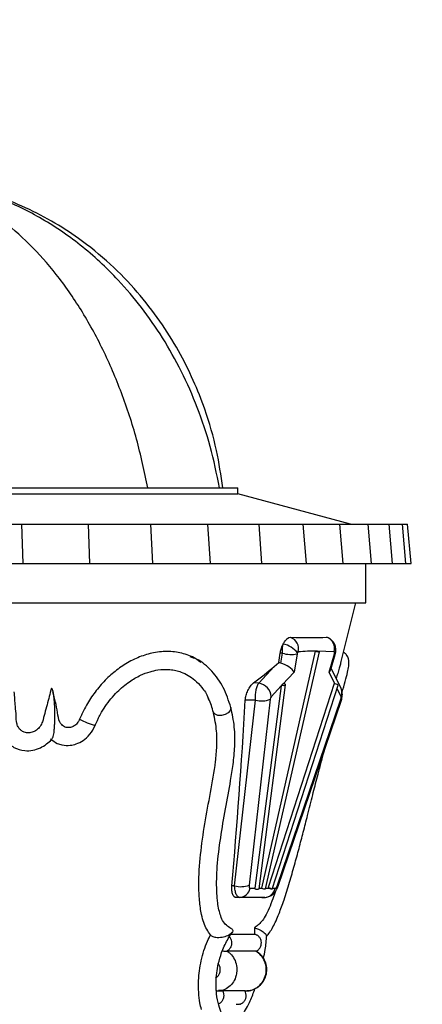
# Model space of a CAD drawing. Header units: millimetres. Extents: x 64 to 156, y 54 to 194.
# Tile 6 of 12: x 134.84 to 141.5, y 69.18 to 85.45. Entities that reach past the tile are written whole.
import ezdxf

# ---------------------------------------------------------------- set-up
doc = ezdxf.new("R2010")
doc.units = ezdxf.units.MM
doc.styles.add('SLDTEXTSTYLE0', font='TXT', dxfattribs={"width": 0.75})
doc.dimstyles.new('SLDDIMSTYLE0', dxfattribs={"dimtxt": 3.5, "dimasz": 3.556, "dimexe": 0, "dimexo": 0.0625, "dimgap": 0.875, "dimtad": 1, "dimdec": 0, "dimlfac": 10, "dimrnd": 1e-09, "dimzin": 12, "dimdsep": 46, "dimtxsty": 'SLDTEXTSTYLE0', "dimblk1": 'CLOSED', "dimblk2": 'CLOSED', "dimsah": 1, "dimcen": 0.09, "dimadec": 0, "dimazin": 3, "dimtfac": 1, "dimtdec": 0, "dimtofl": 0, "dimtmove": 0, "dimatfit": 3, "dimldrblk": 'CLOSED', "dimfxl": 0, "dimfrac": 2, "dimtolj": 1, "dimtzin": 12, "dimarcsym": 0})

# ---------------------------------------------------------------- blocks, each defined once
blk = doc.blocks.new('_Closed')
at = {"color": 0, "linetype": 'ByBlock', "lineweight": -2}
for p, q in [((-1, 0.166667), (0, 0)), ((-1, 0.166667), (-1, -0.166667)), ((0, 0), (-1, -0.166667)), ((0, 0), (-1, 0))]:
    blk.add_line(p, q, dxfattribs=at)
blk = doc.blocks.new('_D')
at = {"color": 7, "linetype": 'Continuous', "lineweight": 0}
for p, q in [((138.252, 146.756), (151.349, 146.756)), ((150.349, 146.756), (150.349, 53.617)), ((132.81, 53.617), (151.349, 53.617))]:
    blk.add_line(p, q, dxfattribs=at)
at = {"color": 7, "linetype": 'Continuous', "lineweight": 18, "xscale": 3.556, "yscale": 3.556}
for p, rotation in [((150.349, 146.756, 48.672), 90.0000000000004), ((150.349, 53.617, 48.672), 270.0000000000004)]:
    blk.add_blockref('_Closed', p, dxfattribs=dict(at, rotation=rotation))
at = {"color": 7, "linetype": 'Continuous', "lineweight": 18, "insert": (145.838, 97.873), "char_height": 3.5, "attachment_point": 1, "rotation": 90, "style": 'SLDTEXTSTYLE0'}
blk.add_mtext('931', dxfattribs=at)

msp = doc.modelspace()

# ---------------------------------------------------------------- linework, layer by layer
at = {"color": 7, "linetype": 'Continuous', "lineweight": 25}
for p, q in [((125.176, 77.717), (138.444, 77.717)), ((138.444, 77.617), (138.444, 77.717)), ((125.176, 77.617), (138.444, 77.617)), ((140.31, 77.117), (138.444, 77.617)), ((133.722, 77.117), (134.871, 77.117)), ((134.871, 77.117), (134.891, 76.467)), ((134.871, 77.117), (135.97, 77.117)), ((135.97, 77.117), (135.997, 76.467)), ((135.97, 77.117), (137.001, 77.117)), ((137.001, 77.117), (137.035, 76.467)), ((137.001, 77.117), (137.947, 77.117)), ((137.947, 77.117), (137.987, 76.467)), ((137.947, 77.117), (138.792, 77.117)), ((138.792, 77.117), (138.838, 76.467)), ((138.792, 77.117), (139.523, 77.117)), ((139.523, 77.117), (139.574, 76.467)), ((139.523, 77.117), (140.128, 77.117)), ((140.128, 77.117), (140.183, 76.467)), ((140.128, 77.117), (140.6, 77.117)), ((140.596, 77.117), (140.947, 77.117)), ((140.656, 76.467), (140.6, 77.117)), ((141.004, 76.467), (140.947, 77.117)), ((140.947, 77.117), (141.166, 77.117)), ((141.223, 76.467), (141.166, 77.117)), ((141.166, 77.117), (141.252, 77.117)), ((141.309, 76.467), (141.252, 77.117)), ((133.734, 76.467), (134.891, 76.467)), ((134.891, 76.467), (135.997, 76.467)), ((135.997, 76.467), (137.035, 76.467)), ((137.035, 76.467), (137.987, 76.467)), ((137.987, 76.467), (138.838, 76.467)), ((138.838, 76.467), (139.574, 76.467)), ((139.574, 76.467), (140.183, 76.467)), ((140.183, 76.467), (140.656, 76.467)), ((140.56, 75.817), (140.56, 76.467)), ((140.654, 76.467), (141.004, 76.467)), ((141.004, 76.467), (141.223, 76.467)), ((141.223, 76.467), (141.309, 76.467)), ((123.06, 75.817), (140.56, 75.817)), ((140.146, 74.823), (140.395, 75.817)), ((139.727, 75.018), (138.837, 71.099)), ((138.905, 71.088), (139.794, 75.007)), ((139.122, 74.828), (139.147, 74.983)), ((139.182, 74.984), (139.147, 74.983)), ((139.155, 74.821), (139.182, 74.984)), ((139.426, 74.971), (139.376, 74.673)), ((139.764, 75.019), (139.727, 75.019)), ((139.727, 75.019), (139.727, 75.018)), ((140.04, 75.007), (139.764, 75.018)), ((139.958, 74.673), (140.043, 74.971)), ((139.984, 74.714), (140.055, 74.963)), ((138.792, 74.489), (139.049, 74.766)), ((139.049, 74.766), (139.122, 74.828)), ((140.152, 74.399), (139.991, 74.738)), ((139.376, 74.673), (139.187, 74.469)), ((138.792, 74.489), (138.706, 74.493)), ((139.164, 74.445), (138.728, 71.099)), ((138.797, 71.092), (139.236, 74.463)), ((140.04, 74.481), (138.949, 71.111)), ((139.164, 74.445), (138.997, 74.265)), ((139.012, 71.083), (140.102, 74.454)), ((139.166, 74.457), (139.164, 74.445)), ((139.207, 74.481), (139.187, 74.469)), ((138.392, 71.139), (138.74, 74.209)), ((138.74, 74.209), (138.57, 74.206)), ((138.981, 74.223), (138.634, 71.152)), ((139.102, 71.152), (140.149, 74.223)), ((138.331, 74.086), (138.331, 74.084)), ((139.111, 71.135), (140.158, 74.206)), ((138.392, 71.139), (138.348, 71.138)), ((138.648, 71.099), (138.728, 71.099)), ((138.728, 71.099), (138.726, 71.087)), ((138.964, 71.099), (138.949, 71.111)), ((138.478, 70.947), (138.424, 70.944)), ((138.893, 70.947), (138.478, 70.947)), ((138.893, 70.947), (138.839, 70.944)), ((138.841, 70.944), (138.895, 70.947)), ((138.325, 70.342), (138.722, 70.342)), ((138.721, 70.445), (138.722, 70.342)), ((138.262, 70.058), (138.271, 70.059)), ((138.744, 70.059), (138.271, 70.059)), ((138.744, 70.059), (138.748, 70.058)), ((138.754, 70.053), (138.748, 70.058)), ((138.12, 69.403), (138.149, 69.403)), ((138.563, 69.404), (138.194, 69.404)), ((138.563, 69.403), (138.58, 69.403))]:
    msp.add_line(p, q, dxfattribs=at)
at = {"color": 8, "linetype": 'Continuous', "lineweight": 25}
for p, q in [((140.051, 74.478), (139.958, 74.673)), ((140.152, 74.265), (140.086, 74.403)), ((138.798, 71.099), (138.837, 71.099)), ((138.907, 71.099), (138.964, 71.099)), ((139.017, 71.099), (139.063, 71.099))]:
    msp.add_line(p, q, dxfattribs=at)
at = {"color": 8, "linetype": 'Continuous', "lineweight": 25, "flags": 128}
for points in [[(140.046, 74.989), (140.06, 75.009), (140.066, 75.03)], [(140.043, 74.971), (140.052, 74.966), (140.055, 74.963)], [(140.158, 74.206), (140.158, 74.206), (140.156, 74.213), (140.149, 74.223)], [(138.331, 74.084), (138.333, 74.076), (138.322, 74.037), (138.288, 74.001), (138.236, 73.972), (138.174, 73.957), (138.115, 73.957), (138.069, 73.974), (138.043, 74.003)], [(139.111, 71.135), (139.111, 71.136), (139.11, 71.143), (139.102, 71.152)]]:
    msp.add_lwpolyline(points, dxfattribs=at)
at = {"color": 7, "linetype": 'Continuous', "lineweight": 25, "flags": 128}
for points in [[(140.066, 75.03), (140.066, 75.031), (140.066, 75.035)], [(139.727, 75.019), (139.746, 75.014), (139.764, 75.01), (139.78, 75.008), (139.791, 75.007), (139.794, 75.008), (139.79, 75.01), (139.78, 75.014), (139.764, 75.019)], [(139.166, 74.457), (139.185, 74.454), (139.204, 74.452), (139.22, 74.454), (139.232, 74.457), (139.236, 74.463), (139.233, 74.469), (139.223, 74.476), (139.207, 74.481)], [(138.726, 71.087), (138.745, 71.083), (138.764, 71.082), (138.781, 71.083), (138.792, 71.087), (138.797, 71.092)], [(138.949, 71.111), (138.968, 71.105), (138.986, 71.099), (139, 71.092), (139.01, 71.087), (139.012, 71.083), (139.007, 71.082), (138.996, 71.083), (138.979, 71.087)]]:
    msp.add_lwpolyline(points, dxfattribs=at)
at = {"color": 7, "linetype": 'Continuous', "lineweight": 25}
for centre, radius, start, end in [((139.248, 75.054), 0.203, 346.4581, 70.8311), ((139.847, 75.058), 0.2, 345.3181, 70.8049), ((139.131, 74.771), 0.37, 35.9283, 79.8777), ((139.332, 75.501), 0.538, 253.8097, 280.0231), ((138.761, 74.254), 0.237, 2.697, 82.5581), ((140.023, 74.358), 0.125, 50.5633, 82.5048), ((138.841, 74.57), 0.375, 254.3854, 291.9749), ((138.493, 71.5), 0.375, 254.3854, 291.9749), ((138.462, 71.136), 0.19, 274.7143, 348.7476), ((138.902, 71.282), 0.194, 250.5588, 270.7695), ((138.877, 71.136), 0.19, 274.7143, 348.7476)]:
    msp.add_arc(centre, radius, start, end, dxfattribs=at)
at = {"color": 8, "linetype": 'Continuous', "lineweight": 25}
for centre, radius, start, end in [((140.007, 74.332), 0.16, 335.1907, 24.6039), ((136.381, 74.916), 1.162, 241.7728, 255.4038)]:
    msp.add_arc(centre, radius, start, end, dxfattribs=at)
at = {"color": 7, "linetype": 'Continuous', "lineweight": 25}
for centre, major_axis, ratio, start_param, end_param in [((131.706, 75.693), (8.553, -0.416), 0.019406, 5.809578, 5.998168), ((139.437, 74.975), (0.007, 0.0267), 0.350406, 1.127442, 1.822229), ((140.034, 74.975), (0.007, 0.0267), 0.350406, 4.643295, 5.338082), ((132.125, 76.496), (8.635, 1.724), 0.509276, 5.471679, 5.534593), ((139.104, 74.622), (-0.011, 0.207), 0.924911, 5.957255, 6.129763), ((139.196, 74.721), (0.186, -0.092), 0.377211, 0.492411, 1.971446), ((139.778, 74.721), (0.209, 0.017), 0.546842, 5.709751, 6.07926), ((139.006, 74.517), (0.376, 0.162), 0.300875, 5.017306, 5.079399), ((138.996, 74.233), (0.0094, 0.0361), 0.350406, 0.577403, 1.959568), ((140.138, 74.233), (0.0094, 0.0361), 0.350406, 4.505956, 5.888121), ((127.669, 107.837), (-5.493, 51.867), 0.186973, 3.90675, 3.987274), ((138.665, 71.174), (0.0196, 0.0752), 0.350406, 1.959568, 3.232762), ((139.08, 71.174), (0.0196, 0.0752), 0.350406, 3.232762, 4.505956), ((138.784, 71.146), (0.306, -0.192), 0.177328, 0.994887, 1.056171), ((131.899, 70.564), (7.272, 0.354), 0.019406, 0.302355, 0.45627)]:
    msp.add_ellipse(centre, major_axis=major_axis, ratio=ratio, start_param=start_param, end_param=end_param, dxfattribs=at)
for points, knots in [([(136.958, 77.717), (136.901, 77.987), (136.787, 78.523), (136.534, 79.288), (136.227, 80.005), (135.866, 80.663), (135.459, 81.249), (135.01, 81.755), (134.525, 82.171), (134.007, 82.501), (133.639, 82.631), (133.455, 82.696)], [0, 0, 0, 0, 0.119661, 0.237353, 0.353014, 0.466555, 0.577938, 0.685324, 0.791013, 0.895588, 1, 1, 1, 1]), ([(138.144, 77.717), (138.097, 77.946), (138.005, 78.396), (137.788, 79.039), (137.524, 79.641), (137.213, 80.195), (136.864, 80.7), (136.42, 81.224), (135.866, 81.738), (135.188, 82.195), (134.493, 82.53), (134.011, 82.649), (133.781, 82.706)], [0, 0, 0, 0, 0.10005, 0.196814, 0.29036, 0.380749, 0.468054, 0.552374, 0.673499, 0.788855, 0.899332, 1, 1, 1, 1]), ([(138.199, 77.717), (138.168, 77.924), (138.103, 78.363), (137.93, 78.957), (137.713, 79.505), (137.468, 79.993), (137.16, 80.485), (136.785, 80.968), (136.336, 81.431), (135.857, 81.821), (135.365, 82.138), (134.872, 82.386), (134.351, 82.586), (133.988, 82.665), (133.81, 82.704)], [0, 0, 0, 0, 0.088499, 0.187468, 0.259245, 0.335637, 0.416664, 0.502364, 0.592813, 0.688154, 0.763054, 0.841062, 0.922488, 1, 1, 1, 1]), ([(139.196, 75.136), (139.206, 75.153), (139.229, 75.193), (139.269, 75.233), (139.299, 75.246), (139.313, 75.247), (139.315, 75.247)], [0, 0, 0, 0, 0.278122, 0.618237, 0.948339, 1, 1, 1, 1]), ([(140.065, 75.022), (140.066, 75.034), (140.066, 75.069), (140.053, 75.124), (140.02, 75.181), (139.972, 75.226), (139.931, 75.24), (139.91, 75.247)], [0, 0, 0, 0, 0.122269, 0.355629, 0.561333, 0.779011, 1, 1, 1, 1]), ([(139.147, 74.983), (139.151, 75.005), (139.16, 75.054), (139.181, 75.105), (139.194, 75.132), (139.196, 75.136)], [0, 0, 0, 0, 0.414606, 0.906565, 1, 1, 1, 1]), ([(139.182, 74.984), (139.182, 75.01), (139.182, 75.063), (139.191, 75.111), (139.196, 75.136)], [0, 0, 0, 0, 0.484974, 1, 1, 1, 1]), ([(140.055, 74.963), (140.057, 74.968), (140.063, 74.992), (140.065, 75.016), (140.066, 75.035)], [0, 0, 0, 0, 0.233524, 1, 1, 1, 1]), ([(137.834, 74.829), (137.814, 74.846), (137.732, 74.915), (137.556, 74.982), (137.313, 75.022), (137.065, 75.002), (136.822, 74.929), (136.599, 74.818), (136.392, 74.67), (136.207, 74.495), (136.044, 74.292), (135.918, 74.089), (135.857, 73.95), (135.831, 73.892)], [0, 0, 0, 0, 0.037987, 0.159017, 0.271469, 0.383831, 0.481254, 0.578656, 0.667834, 0.757025, 0.845952, 0.9349, 1, 1, 1, 1]), ([(138.331, 74.086), (138.293, 74.2), (138.219, 74.429), (138.021, 74.694), (137.833, 74.866), (137.695, 74.911), (137.66, 74.923)], [0, 0, 0, 0, 0.29779, 0.596563, 0.896781, 1, 1, 1, 1]), ([(139.445, 75.007), (139.445, 75.007), (139.442, 75.006), (139.438, 75.001), (139.434, 74.994), (139.432, 74.99), (139.431, 74.989)], [0, 0, 0, 0, 0.194937, 0.497514, 0.887555, 1, 1, 1, 1]), ([(139.727, 75.018), (139.683, 75.018), (139.59, 75.016), (139.496, 75.01), (139.445, 75.007)], [0, 0, 0, 0, 0.467478, 1, 1, 1, 1]), ([(140.046, 74.989), (140.046, 74.992), (140.046, 74.999), (140.044, 75.005), (140.041, 75.007), (140.04, 75.007), (140.04, 75.007)], [0, 0, 0, 0, 0.37011, 0.741891, 0.970158, 1, 1, 1, 1]), ([(140.168, 74.338), (140.187, 74.4), (140.226, 74.526), (140.261, 74.664), (140.28, 74.765), (140.285, 74.831), (140.281, 74.889), (140.25, 74.952), (140.213, 74.991), (140.192, 74.997), (140.19, 74.998)], [0, 0, 0, 0, 0.210741, 0.422093, 0.592726, 0.722488, 0.818877, 0.928877, 0.992926, 1, 1, 1, 1]), ([(136.088, 73.791), (136.091, 73.798), (136.095, 73.809), (136.104, 73.829), (136.117, 73.858), (136.141, 73.909), (136.185, 73.995), (136.282, 74.153), (136.439, 74.344), (136.642, 74.513), (136.828, 74.62), (136.987, 74.68), (137.151, 74.716), (137.295, 74.721), (137.421, 74.701), (137.523, 74.671), (137.629, 74.62), (137.745, 74.538), (137.857, 74.415), (137.934, 74.31), (137.961, 74.234), (137.962, 74.229)], [0, 0, 0, 0, 0.0066945, 0.0119158, 0.0211581, 0.0374172, 0.0657489, 0.1144046, 0.2162194, 0.3055526, 0.3824638, 0.4476336, 0.5008091, 0.5900291, 0.6397337, 0.6845037, 0.7499082, 0.8159277, 0.8972677, 0.9932695, 1, 1, 1, 1]), ([(140.146, 74.823), (140.145, 74.817), (140.135, 74.773), (140.11, 74.688), (140.08, 74.596), (140.071, 74.568)], [0, 0, 0, 0, 0.094585, 0.734288, 1, 1, 1, 1]), ([(135.365, 74.406), (135.341, 74.314), (135.305, 74.175), (135.252, 73.991), (135.227, 73.868), (135.18, 73.772), (135.12, 73.711), (135.047, 73.673), (134.971, 73.664), (134.912, 73.675), (134.886, 73.695), (134.878, 73.701)], [0, 0, 0, 0, 0.278836, 0.424957, 0.565927, 0.649038, 0.732243, 0.813465, 0.892265, 0.969951, 1, 1, 1, 1]), ([(135.365, 74.406), (135.367, 74.405), (135.37, 74.402), (135.377, 74.391), (135.387, 74.363), (135.396, 74.314), (135.407, 74.224), (135.417, 74.053), (135.418, 73.905), (135.416, 73.808), (135.416, 73.808)], [0, 0, 0, 0, 0.016662, 0.041441, 0.079268, 0.178093, 0.276342, 0.516893, 0.998244, 1, 1, 1, 1]), ([(138.57, 74.206), (138.572, 74.227), (138.577, 74.275), (138.602, 74.351), (138.641, 74.425), (138.678, 74.471), (138.701, 74.489), (138.706, 74.493)], [0, 0, 0, 0, 0.18595, 0.421873, 0.667578, 0.922973, 1, 1, 1, 1]), ([(138.74, 74.209), (138.739, 74.235), (138.736, 74.288), (138.746, 74.367), (138.763, 74.44), (138.782, 74.472), (138.792, 74.489)], [0, 0, 0, 0, 0.2434496, 0.4868991, 0.7303331, 1, 1, 1, 1]), ([(140.158, 74.206), (140.161, 74.217), (140.172, 74.255), (140.178, 74.322), (140.161, 74.373), (140.152, 74.399)], [0, 0, 0, 0, 0.187664, 0.591916, 1, 1, 1, 1]), ([(134.883, 73.694), (134.877, 73.698), (134.862, 73.707), (134.836, 73.732), (134.809, 73.771), (134.785, 73.843), (134.783, 73.96), (134.767, 74.132), (134.757, 74.266), (134.751, 74.347)], [0, 0, 0, 0, 0.044731, 0.105001, 0.179916, 0.272118, 0.43984, 0.662976, 1, 1, 1, 1]), ([(135.535, 73.801), (135.524, 73.815), (135.483, 73.869), (135.462, 74.07), (135.419, 74.234), (135.389, 74.344)], [0, 0, 0, 0, 0.102819, 0.393296, 1, 1, 1, 1]), ([(138.043, 74.003), (138.021, 74.083), (137.998, 74.171), (137.956, 74.241), (137.953, 74.247)], [0, 0, 0, 0, 0.914305, 1, 1, 1, 1]), ([(138.353, 70.424), (138.326, 70.439), (138.275, 70.467), (138.208, 70.533), (138.163, 70.632), (138.133, 70.742), (138.114, 70.849), (138.103, 70.957), (138.092, 71.15), (138.102, 71.477), (138.158, 71.932), (138.241, 72.408), (138.318, 72.812), (138.372, 73.157), (138.401, 73.456), (138.397, 73.778), (138.354, 73.979), (138.331, 74.084)], [0, 0, 0, 0, 0.052462, 0.100377, 0.142012, 0.176725, 0.212414, 0.238567, 0.26628, 0.364814, 0.478588, 0.590582, 0.701007, 0.763183, 0.83412, 0.913503, 1, 1, 1, 1]), ([(135.831, 73.892), (135.819, 73.869), (135.797, 73.825), (135.742, 73.779), (135.683, 73.755), (135.622, 73.753), (135.57, 73.769), (135.545, 73.794), (135.535, 73.804)], [0, 0, 0, 0, 0.191109, 0.366916, 0.536241, 0.703868, 0.876151, 1, 1, 1, 1]), ([(137.994, 70.331), (137.973, 70.359), (137.911, 70.443), (137.846, 70.638), (137.809, 70.895), (137.796, 71.226), (137.824, 71.653), (137.898, 72.166), (137.994, 72.68), (138.073, 73.109), (138.103, 73.449), (138.101, 73.728), (138.064, 73.902), (138.043, 74.003)], [0, 0, 0, 0, 0.044633, 0.131327, 0.200259, 0.269346, 0.397827, 0.525949, 0.653903, 0.781904, 0.846678, 0.911332, 1, 1, 1, 1]), ([(135.349, 73.57), (135.384, 73.542), (135.44, 73.496), (135.556, 73.461), (135.664, 73.455), (135.783, 73.482), (135.896, 73.54), (136.012, 73.642), (136.062, 73.74), (136.088, 73.791)], [0, 0, 0, 0, 0.158216, 0.252806, 0.406822, 0.520905, 0.658919, 0.819227, 1, 1, 1, 1]), ([(135.378, 73.575), (135.381, 73.58), (135.392, 73.593), (135.405, 73.641), (135.413, 73.711), (135.415, 73.772), (135.416, 73.801), (135.416, 73.807), (135.416, 73.808)], [0, 0, 0, 0, 0.122429, 0.3211764, 0.6786192, 0.9326672, 0.9961331, 1, 1, 1, 1]), ([(134.585, 73.573), (134.587, 73.568), (134.606, 73.531), (134.663, 73.482), (134.768, 73.407), (134.906, 73.367), (135.057, 73.375), (135.181, 73.414), (135.283, 73.48), (135.349, 73.534), (135.373, 73.57), (135.377, 73.576)], [0, 0, 0, 0, 0.0184127, 0.1385719, 0.242362, 0.4496998, 0.5919502, 0.7352606, 0.8639568, 0.9796776, 1, 1, 1, 1]), ([(138.919, 70.298), (138.955, 70.347), (139.027, 70.442), (139.125, 70.668), (139.216, 70.92), (139.3, 71.191), (139.382, 71.478), (139.457, 71.755), (139.529, 72.029), (139.604, 72.325), (139.681, 72.631), (139.764, 72.957), (139.831, 73.216), (139.874, 73.366), (139.886, 73.409)], [0, 0, 0, 0, 0.089705, 0.17578, 0.253049, 0.344508, 0.430152, 0.512215, 0.59143, 0.672795, 0.773117, 0.861445, 0.960719, 1, 1, 1, 1]), ([(138.424, 70.944), (138.422, 70.944), (138.407, 70.944), (138.381, 70.957), (138.356, 71.005), (138.344, 71.068), (138.347, 71.117), (138.348, 71.138)], [0, 0, 0, 0, 0.030637, 0.291589, 0.548555, 0.804929, 1, 1, 1, 1]), ([(138.478, 70.947), (138.465, 70.95), (138.441, 70.957), (138.414, 71.009), (138.398, 71.072), (138.394, 71.12), (138.392, 71.139)], [0, 0, 0, 0, 0.2935589, 0.5595523, 0.8259677, 1, 1, 1, 1]), ([(138.883, 70.946), (138.909, 70.949), (138.956, 70.954), (139.013, 70.988), (139.056, 71.029), (139.089, 71.078), (139.104, 71.116), (139.111, 71.135)], [0, 0, 0, 0, 0.245882, 0.430634, 0.61365, 0.810926, 1, 1, 1, 1]), ([(139.068, 71.051), (139.054, 71.008), (139.02, 70.907), (138.963, 70.766), (138.9, 70.633), (138.838, 70.542), (138.78, 70.489), (138.74, 70.459), (138.721, 70.445)], [0, 0, 0, 0, 0.135885, 0.31995, 0.503526, 0.673979, 0.845381, 1, 1, 1, 1]), ([(137.844, 69.098), (137.835, 69.133), (137.815, 69.219), (137.796, 69.378), (137.793, 69.609), (137.831, 69.902), (137.914, 70.164), (137.978, 70.297), (137.994, 70.331)], [0, 0, 0, 0, 0.1067257, 0.264837, 0.4227627, 0.6681311, 0.9144125, 1, 1, 1, 1]), ([(137.994, 70.331), (137.995, 70.329), (137.998, 70.323), (138.009, 70.312), (138.032, 70.3), (138.064, 70.291), (138.109, 70.286), (138.16, 70.287), (138.234, 70.299), (138.277, 70.316), (138.301, 70.329), (138.301, 70.329)], [0, 0, 0, 0, 0.02839, 0.119374, 0.204685, 0.296025, 0.387062, 0.525827, 0.663366, 0.998037, 1, 1, 1, 1]), ([(138.088, 69.489), (138.087, 69.505), (138.083, 69.569), (138.094, 69.693), (138.123, 69.861), (138.179, 70.051), (138.257, 70.221), (138.322, 70.321), (138.349, 70.365), (138.355, 70.374)], [0, 0, 0, 0, 0.059783, 0.23454, 0.390884, 0.585493, 0.821537, 0.964592, 1, 1, 1, 1]), ([(138.331, 70.437), (138.333, 70.436), (138.344, 70.432), (138.358, 70.419), (138.366, 70.4), (138.355, 70.367), (138.327, 70.344), (138.301, 70.329), (138.301, 70.329)], [0, 0, 0, 0, 0.028408, 0.132308, 0.325614, 0.517456, 0.997427, 1, 1, 1, 1]), ([(138.721, 70.445), (138.722, 70.445), (138.733, 70.442), (138.756, 70.435), (138.795, 70.42), (138.833, 70.4), (138.884, 70.367), (138.907, 70.344), (138.916, 70.329), (138.917, 70.329)], [0, 0, 0, 0, 0.008913, 0.105359, 0.20103, 0.379027, 0.555676, 0.997631, 1, 1, 1, 1]), ([(138.722, 70.342), (138.725, 70.341), (138.735, 70.338), (138.751, 70.332), (138.762, 70.327), (138.767, 70.324)], [0, 0, 0, 0, 0.192842, 0.641635, 1, 1, 1, 1]), ([(138.748, 70.058), (138.749, 70.058), (138.755, 70.061), (138.775, 70.072), (138.805, 70.099), (138.826, 70.138), (138.837, 70.181), (138.836, 70.226), (138.818, 70.274), (138.792, 70.306), (138.773, 70.32), (138.767, 70.324)], [0, 0, 0, 0, 0.003387, 0.064306, 0.218516, 0.372731, 0.469227, 0.623436, 0.777657, 0.931887, 1, 1, 1, 1]), ([(138.869, 69.938), (138.88, 69.988), (138.91, 70.122), (138.918, 70.237), (138.923, 70.31)], [0, 0, 0, 0, 0.370021, 1, 1, 1, 1]), ([(138.918, 70.31), (138.92, 70.316), (138.921, 70.322), (138.917, 70.329), (138.917, 70.329)], [0, 0, 0, 0, 0.989689, 1, 1, 1, 1]), ([(138.192, 70.065), (138.2, 70.064), (138.216, 70.061), (138.239, 70.058), (138.254, 70.058), (138.26, 70.058), (138.262, 70.058)], [0, 0, 0, 0, 0.30412, 0.608234, 0.914112, 1, 1, 1, 1]), ([(138.582, 69.406), (138.609, 69.407), (138.671, 69.409), (138.76, 69.45), (138.841, 69.516), (138.898, 69.605), (138.927, 69.707), (138.925, 69.814), (138.891, 69.915), (138.833, 70), (138.779, 70.036), (138.754, 70.053)], [0, 0, 0, 0, 0.090505, 0.205174, 0.319631, 0.434308, 0.54963, 0.666521, 0.782981, 0.900136, 1, 1, 1, 1]), ([(138.179, 69.027), (138.162, 69.072), (138.127, 69.167), (138.092, 69.321), (138.089, 69.443), (138.088, 69.489)], [0, 0, 0, 0, 0.360935, 0.759508, 1, 1, 1, 1]), ([(138.092, 69.408), (138.102, 69.405), (138.114, 69.402), (138.126, 69.404), (138.127, 69.404)], [0, 0, 0, 0, 0.880632, 1, 1, 1, 1]), ([(138.194, 69.404), (138.195, 69.402), (138.203, 69.386), (138.214, 69.352), (138.214, 69.307), (138.204, 69.264), (138.183, 69.226), (138.151, 69.196), (138.127, 69.186), (138.118, 69.182)], [0, 0, 0, 0, 0.021754, 0.206488, 0.391224, 0.506861, 0.691625, 0.876399, 1, 1, 1, 1]), ([(138.145, 69.403), (138.15, 69.403), (138.164, 69.403), (138.181, 69.404), (138.19, 69.404), (138.194, 69.404)], [0, 0, 0, 0, 0.223604, 0.66455, 1, 1, 1, 1]), ([(138.483, 69.182), (138.487, 69.184), (138.507, 69.191), (138.538, 69.212), (138.569, 69.252), (138.583, 69.295), (138.585, 69.339), (138.578, 69.375), (138.567, 69.397), (138.563, 69.404)], [0, 0, 0, 0, 0.054119, 0.238837, 0.42355, 0.608268, 0.723864, 0.908588, 1, 1, 1, 1]), ([(138.544, 69.035), (138.564, 69.07), (138.616, 69.159), (138.678, 69.297), (138.716, 69.406), (138.728, 69.441)], [0, 0, 0, 0, 0.308686, 0.780732, 1, 1, 1, 1]), ([(138.483, 69.182), (138.482, 69.182), (138.472, 69.18), (138.453, 69.177), (138.432, 69.175), (138.421, 69.176), (138.42, 69.176)], [0, 0, 0, 0, 0.05167, 0.51719, 0.985471, 1, 1, 1, 1])]:
    msp.add_open_spline(points, degree=3, knots=knots, dxfattribs=at)
at = {"color": 8, "linetype": 'Continuous', "lineweight": 25}
for points, knots in [([(138.307, 70.296), (138.309, 70.294), (138.323, 70.28), (138.337, 70.244), (138.345, 70.194), (138.338, 70.15), (138.32, 70.11), (138.296, 70.079), (138.273, 70.064), (138.262, 70.058), (138.262, 70.058)], [0, 0, 0, 0, 0.040279, 0.217386, 0.394497, 0.571607, 0.682483, 0.859625, 0.996104, 1, 1, 1, 1]), ([(138.271, 70.059), (138.288, 70.046), (138.335, 70.013), (138.393, 69.932), (138.43, 69.82), (138.432, 69.715), (138.409, 69.615), (138.362, 69.524), (138.281, 69.448), (138.198, 69.407), (138.144, 69.408), (138.126, 69.408)], [0, 0, 0, 0, 0.076157, 0.205248, 0.334337, 0.463432, 0.544262, 0.673429, 0.802627, 0.931832, 1, 1, 1, 1]), ([(138.568, 69.407), (138.58, 69.406), (138.63, 69.4), (138.717, 69.428), (138.813, 69.491), (138.883, 69.587), (138.914, 69.686), (138.919, 69.79), (138.896, 69.891), (138.835, 69.993), (138.774, 70.037), (138.744, 70.059)], [0, 0, 0, 0, 0.0408684, 0.1672794, 0.2936526, 0.4200105, 0.5463804, 0.6254343, 0.7518243, 0.8782528, 1, 1, 1, 1]), ([(138.076, 69.615), (138.082, 69.618), (138.1, 69.628), (138.127, 69.655), (138.147, 69.694), (138.157, 69.737), (138.156, 69.782), (138.144, 69.823), (138.129, 69.842), (138.123, 69.849)], [0, 0, 0, 0, 0.070593, 0.250885, 0.431116, 0.543895, 0.724011, 0.904126, 1, 1, 1, 1])]:
    msp.add_open_spline(points, degree=3, knots=knots, dxfattribs=at)

# ---------------------------------------------------------------- dimensions: what is measured, and where the dimension line sits
at = {"color": 7, "linetype": 'Continuous', "lineweight": 18}
dim = msp.add_linear_dim(base=(150.349, 53.617), p1=(137.252, 146.756), p2=(131.81, 53.617), angle=90, dimstyle='SLDDIMSTYLE0', dxfattribs=at)
dim.commit()
dim.dimension.update_dxf_attribs({"geometry": '_D', "text_midpoint": (150.349, 101.752), "dimtype": 160})

doc.saveas('drawing.dxf')
